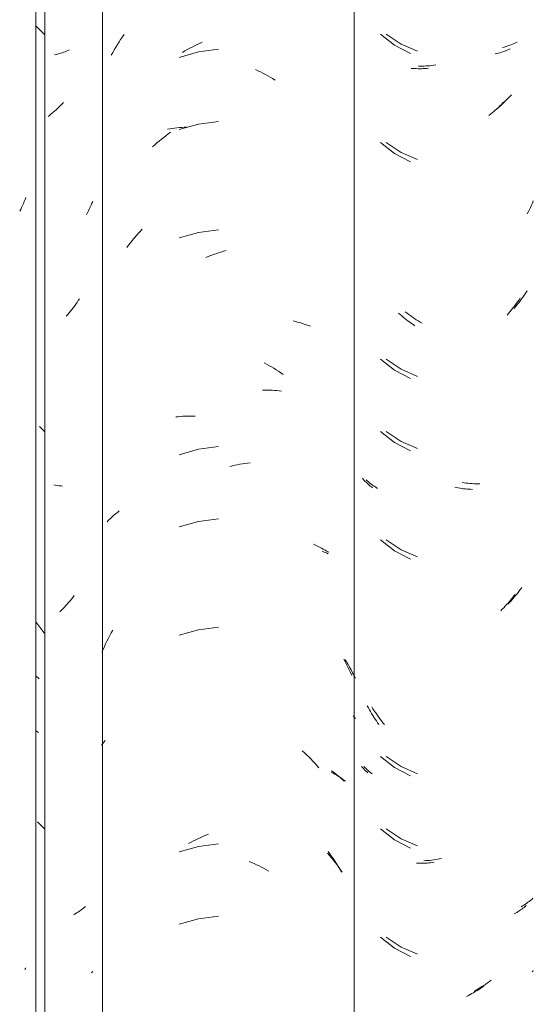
# Model space of a CAD drawing. Header units: metres. Extents: x -27.3 to 21, y -0.3 to 10.3.
# Tile 120 of 237: x 11.196 to 11.41, y 3.062 to 3.473. Entities that reach past the tile are written whole.
import ezdxf

# ---------------------------------------------------------------- set-up
doc = ezdxf.new("R2010")
doc.units = ezdxf.units.M
doc.layers.add('A-GLAZ-CWMG', color=7, linetype='Continuous', lineweight=5)

# ---------------------------------------------------------------- blocks, each defined once
blk = doc.blocks.new('FP_56-FACHADA 03')
at = {"layer": 'A-GLAZ-CWMG', "color": 9, "true_color": 0xc0c0c0}
for p, q in [((16.40565, 3.39804), (16.40529, 3.3972)), ((16.40599, 3.39887), (16.40565, 3.39804)), ((16.40377, 3.39394), (16.40336, 3.39314)), ((16.40416, 3.39475), (16.40377, 3.39394)), ((16.40455, 3.39556), (16.40416, 3.39475)), ((16.40493, 3.39638), (16.40455, 3.39556)), ((16.40529, 3.3972), (16.40493, 3.39638)), ((16.40599, 3.07751), (16.40572, 3.07717)), ((16.40572, 3.07717), (16.40544, 3.07684))]:
    blk.add_line(p, q, dxfattribs=at)
blk = doc.blocks.new('Rectangular Mullion - Telha Fibrocimento - Ondulada-1908998-FACHADA 03')
at = {"layer": 'A-GLAZ-CWMG', "true_color": 0xc0c0c0}
h = blk.add_hatch(dxfattribs=at)
h.set_pattern_fill('FP_7', color=9, style=0, pattern_type=2)
h.set_pattern_definition([(315.081, (25.225, -6.128), (0.2861737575, -0.270297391), [0.01667, -0.28643, 0.01667, -1.903]), (315.081, (25.225, -6.128), (0.2861737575, -0.270297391), [-0.31978, -0.28643, 0.01667, -0.58954, -1.01]), (315.081, (25.225, -6.128), (0.2861737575, -0.270297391), [-1.212, 0.01667, -0.28643, 0.01667, -0.69057]), (315.081, (25.225, -6.128), (0.2861737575, -0.270297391), [-1.532, -0.1854, 0.01667, -0.4885]), (126.286, (25.333, -6.228), (-0.205045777, 0.24913451), [0.00997, -0.17136, 0.00997, -1.138]), (126.286, (25.333, -6.228), (-0.205045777, 0.24913451), [-0.19131, -0.17136, 0.00997, -0.35269, -0.60444]), (126.286, (25.333, -6.228), (-0.205045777, 0.24913451), [-0.72533, 0.00997, -0.17136, 0.00997, -0.41314]), (126.286, (25.333, -6.228), (-0.205045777, 0.24913451), [-0.91664, -0.11092, 0.00997, -0.29225]), (147.695, (25.368, -6.233), (-0.081132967, 0.021153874), [0.00698, -0.11998, 0.00698, -0.79715]), (147.695, (25.368, -6.233), (-0.081132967, 0.021153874), [-0.13395, -0.11998, 0.00698, -0.24695, -0.42323]), (147.695, (25.368, -6.233), (-0.081132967, 0.021153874), [-0.50787, 0.00698, -0.11998, 0.00698, -0.28928]), (147.695, (25.368, -6.233), (-0.081132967, 0.021153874), [-0.64182, -0.07766, 0.00698, -0.20463])])
h.paths.add_polyline_path([(16.41382, 2.77693), (16.41382, 4.13218), (16.41014, 4.13584), (16.41014, 2.78059), (16.41374, 2.77701)])
at = {"layer": 'A-GLAZ-CWMG'}
for p, q in [((16.41014, 2.78059), (16.41014, 4.13584)), ((16.41382, 2.77693), (16.41382, 4.13218))]:
    blk.add_line(p, q, dxfattribs=at)
blk.add_blockref('FP_56-FACHADA 03', (0, 0), dxfattribs=at)
blk = doc.blocks.new('FP_64-FACHADA 03')
at = {"layer": 'A-GLAZ-CWMG', "color": 9, "true_color": 0xc0c0c0}
for p, q in [((16.4217, 3.45953), (16.42109, 3.45932)), ((16.42231, 3.45975), (16.4217, 3.45953)), ((16.42291, 3.45999), (16.42231, 3.45975)), ((16.4235, 3.46023), (16.42291, 3.45999)), ((16.42408, 3.46049), (16.4235, 3.46023)), ((16.41855, 3.45858), (16.4179, 3.45843)), ((16.4192, 3.45875), (16.41855, 3.45858)), ((16.41984, 3.45893), (16.4192, 3.45875)), ((16.42047, 3.45912), (16.41984, 3.45893)), ((16.42109, 3.45932), (16.42047, 3.45912)), ((16.41788, 3.43492), (16.41722, 3.43435)), ((16.41853, 3.43551), (16.41788, 3.43492)), ((16.41917, 3.4361), (16.41853, 3.43551)), ((16.41981, 3.43671), (16.41917, 3.4361)), ((16.42044, 3.43733), (16.41981, 3.43671)), ((16.42107, 3.43796), (16.42044, 3.43733)), ((16.42168, 3.4386), (16.42107, 3.43796)), ((16.41588, 3.43324), (16.4152, 3.43271)), ((16.41655, 3.43379), (16.41588, 3.43324)), ((16.41722, 3.43435), (16.41655, 3.43379)), ((16.43241, 3.39408), (16.43203, 3.39329)), ((16.43278, 3.39488), (16.43241, 3.39408)), ((16.43314, 3.39568), (16.43278, 3.39488)), ((16.43349, 3.39649), (16.43314, 3.39568)), ((16.43383, 3.3973), (16.43349, 3.39649)), ((16.43164, 3.39251), (16.43123, 3.39173)), ((16.43203, 3.39329), (16.43164, 3.39251)), ((16.42832, 3.35662), (16.42781, 3.35586)), ((16.42569, 3.35289), (16.42513, 3.35218)), ((16.42623, 3.35362), (16.42569, 3.35289)), ((16.42677, 3.35436), (16.42623, 3.35362)), ((16.42729, 3.3551), (16.42677, 3.35436)), ((16.42781, 3.35586), (16.42729, 3.3551)), ((16.42341, 3.35009), (16.42282, 3.34942)), ((16.42399, 3.35078), (16.42341, 3.35009)), ((16.42457, 3.35147), (16.42399, 3.35078)), ((16.42513, 3.35218), (16.42457, 3.35147)), ((16.4232, 3.22928), (16.42261, 3.22861)), ((16.42379, 3.22996), (16.4232, 3.22928)), ((16.42437, 3.23065), (16.42379, 3.22996)), ((16.42493, 3.23136), (16.42437, 3.23065)), ((16.42549, 3.23207), (16.42493, 3.23136)), ((16.42604, 3.23279), (16.42549, 3.23207)), ((16.42078, 3.22667), (16.42015, 3.22604)), ((16.4214, 3.2273), (16.42078, 3.22667)), ((16.42201, 3.22795), (16.4214, 3.2273)), ((16.42261, 3.22861), (16.42201, 3.22795)), ((16.4294, 3.1019), (16.42891, 3.10155)), ((16.42987, 3.10226), (16.4294, 3.1019)), ((16.43033, 3.10263), (16.42987, 3.10226)), ((16.43078, 3.10301), (16.43033, 3.10263)), ((16.42634, 3.09992), (16.4258, 3.09962)), ((16.42688, 3.10022), (16.42634, 3.09992)), ((16.4274, 3.10054), (16.42688, 3.10022)), ((16.42791, 3.10087), (16.4274, 3.10054)), ((16.42842, 3.1012), (16.42791, 3.10087)), ((16.42891, 3.10155), (16.42842, 3.1012)), ((16.43358, 3.07571), (16.43333, 3.07541)), ((16.43383, 3.07601), (16.43358, 3.07571))]:
    blk.add_line(p, q, dxfattribs=at)
blk = doc.blocks.new('FP_65-FACHADA 03')
at = {"layer": 'A-GLAZ-CWMG', "color": 9, "true_color": 0xc0c0c0}
for p, q in [((16.44412, 3.46274), (16.44481, 3.46381)), ((16.44481, 3.46381), (16.4455, 3.46487)), ((16.4455, 3.46487), (16.44621, 3.46592)), ((16.44621, 3.46592), (16.44693, 3.46695)), ((16.47842, 3.46321), (16.47946, 3.46367)), ((16.44154, 3.45835), (16.44217, 3.45946)), ((16.44217, 3.45946), (16.4428, 3.46057)), ((16.4428, 3.46057), (16.44346, 3.46166)), ((16.44346, 3.46166), (16.44412, 3.46274)), ((16.47801, 3.45966), (16.46987, 3.45739)), ((16.47127, 3.45945), (16.47227, 3.46004)), ((16.47227, 3.46004), (16.47329, 3.46061)), ((16.47329, 3.46061), (16.4743, 3.46117)), ((16.4743, 3.46117), (16.47533, 3.4617)), ((16.47533, 3.4617), (16.47635, 3.46222)), ((16.47635, 3.46222), (16.47739, 3.46272)), ((16.47739, 3.46272), (16.47842, 3.46321)), ((16.4864, 3.46076), (16.47801, 3.45966)), ((16.50177, 3.45229), (16.50281, 3.45181)), ((16.50281, 3.45181), (16.50384, 3.4513)), ((16.50384, 3.4513), (16.50487, 3.45078)), ((16.50487, 3.45078), (16.50589, 3.45025)), ((16.50589, 3.45025), (16.50691, 3.44969)), ((16.50691, 3.44969), (16.50792, 3.44911)), ((16.50792, 3.44911), (16.50893, 3.44852)), ((16.50893, 3.44852), (16.50993, 3.44791)), ((16.4864, 3.43062), (16.47801, 3.42951)), ((16.46509, 3.42743), (16.46605, 3.42759)), ((16.46605, 3.42759), (16.46703, 3.42774)), ((16.46703, 3.42774), (16.46801, 3.42786)), ((16.46801, 3.42786), (16.46899, 3.42797)), ((16.46899, 3.42797), (16.46999, 3.42807)), ((16.47801, 3.42951), (16.46987, 3.42725)), ((16.46999, 3.42807), (16.47099, 3.42814)), ((16.47099, 3.42814), (16.47199, 3.4282)), ((16.47199, 3.4282), (16.473, 3.42824)), ((16.46065, 3.42168), (16.46158, 3.42246)), ((16.46158, 3.42246), (16.46251, 3.42322)), ((16.46251, 3.42322), (16.46346, 3.42397)), ((16.46346, 3.42397), (16.46441, 3.42469)), ((16.46441, 3.42469), (16.46537, 3.42541)), ((16.46537, 3.42541), (16.46633, 3.4261)), ((16.45883, 3.42008), (16.45974, 3.42089)), ((16.45974, 3.42089), (16.46065, 3.42168)), ((16.45362, 3.38476), (16.45446, 3.38567)), ((16.4864, 3.3854), (16.47801, 3.3843)), ((16.45036, 3.38101), (16.45116, 3.38197)), ((16.45116, 3.38197), (16.45197, 3.38292)), ((16.45197, 3.38292), (16.45279, 3.38385)), ((16.45279, 3.38385), (16.45362, 3.38476)), ((16.47801, 3.3843), (16.46987, 3.38203)), ((16.44805, 3.37805), (16.44881, 3.37905)), ((16.44881, 3.37905), (16.44958, 3.38004)), ((16.44958, 3.38004), (16.45036, 3.38101)), ((16.48104, 3.37391), (16.48208, 3.37433)), ((16.48208, 3.37433), (16.48313, 3.37473)), ((16.48313, 3.37473), (16.48419, 3.37511)), ((16.48419, 3.37511), (16.48524, 3.37547)), ((16.48524, 3.37547), (16.4863, 3.37582)), ((16.4863, 3.37582), (16.48735, 3.37614)), ((16.48735, 3.37614), (16.48841, 3.37645)), ((16.48841, 3.37645), (16.48947, 3.37674)), ((16.51748, 3.34739), (16.51842, 3.34717)), ((16.51842, 3.34717), (16.51934, 3.34693)), ((16.51934, 3.34693), (16.52026, 3.34668)), ((16.52026, 3.34668), (16.52117, 3.34641)), ((16.52117, 3.34641), (16.52207, 3.34612)), ((16.52207, 3.34612), (16.52295, 3.34582)), ((16.52295, 3.34582), (16.52383, 3.3455)), ((16.52383, 3.3455), (16.5247, 3.34517)), ((16.50536, 3.32996), (16.50638, 3.32941)), ((16.50638, 3.32941), (16.5074, 3.32884)), ((16.5074, 3.32884), (16.5084, 3.32826)), ((16.5084, 3.32826), (16.50941, 3.32766)), ((16.50941, 3.32766), (16.51041, 3.32704)), ((16.51041, 3.32704), (16.5114, 3.32641)), ((16.5114, 3.32641), (16.51238, 3.32576)), ((16.51238, 3.32576), (16.51336, 3.32509)), ((16.50466, 3.31856), (16.50568, 3.31856)), ((16.50568, 3.31856), (16.5067, 3.31855)), ((16.5067, 3.31855), (16.50772, 3.31852)), ((16.50772, 3.31852), (16.50872, 3.31847)), ((16.50872, 3.31847), (16.50973, 3.3184)), ((16.50973, 3.3184), (16.51072, 3.31832)), ((16.51072, 3.31832), (16.51171, 3.31821)), ((16.51171, 3.31821), (16.51269, 3.31809)), ((16.46848, 3.30735), (16.46947, 3.30745)), ((16.46947, 3.30745), (16.47047, 3.30753)), ((16.47047, 3.30753), (16.47147, 3.3076)), ((16.47147, 3.3076), (16.47248, 3.30765)), ((16.47248, 3.30765), (16.47349, 3.30768)), ((16.47349, 3.30768), (16.47451, 3.30769)), ((16.47451, 3.30769), (16.47553, 3.30768)), ((16.47553, 3.30768), (16.47656, 3.30766)), ((16.47801, 3.29387), (16.46987, 3.2916)), ((16.4864, 3.29497), (16.47801, 3.29387)), ((16.49107, 3.28671), (16.49212, 3.28695)), ((16.49212, 3.28695), (16.49318, 3.28718)), ((16.49318, 3.28718), (16.49424, 3.28738)), ((16.49424, 3.28738), (16.49529, 3.28757)), ((16.49529, 3.28757), (16.49634, 3.28774)), ((16.49634, 3.28774), (16.49739, 3.28788)), ((16.49739, 3.28788), (16.49844, 3.28802)), ((16.49844, 3.28802), (16.49949, 3.28813)), ((16.44229, 3.266), (16.44293, 3.26657)), ((16.44293, 3.26657), (16.44359, 3.26712)), ((16.44359, 3.26712), (16.44426, 3.26766)), ((16.44426, 3.26766), (16.44494, 3.26819)), ((16.43988, 3.26364), (16.44046, 3.26425)), ((16.44046, 3.26425), (16.44106, 3.26484)), ((16.44106, 3.26484), (16.44167, 3.26543)), ((16.44167, 3.26543), (16.44229, 3.266)), ((16.47801, 3.26373), (16.46987, 3.26146)), ((16.4864, 3.26483), (16.47801, 3.26373)), ((16.52598, 3.25422), (16.52682, 3.25385)), ((16.52682, 3.25385), (16.52765, 3.25346)), ((16.52765, 3.25346), (16.52847, 3.25307)), ((16.52847, 3.25307), (16.52927, 3.25265)), ((16.52927, 3.25265), (16.53006, 3.25223)), ((16.53006, 3.25223), (16.53084, 3.25179)), ((16.53084, 3.25179), (16.5316, 3.25133)), ((16.5316, 3.25133), (16.53235, 3.25087)), ((16.44096, 3.21612), (16.44157, 3.21725)), ((16.44157, 3.21725), (16.44219, 3.21836)), ((16.47801, 3.21851), (16.46987, 3.21625)), ((16.4864, 3.21962), (16.47801, 3.21851)), ((16.43923, 3.21268), (16.43979, 3.21384)), ((16.43979, 3.21384), (16.44037, 3.21499)), ((16.44037, 3.21499), (16.44096, 3.21612)), ((16.43764, 3.20916), (16.43816, 3.21034)), ((16.43816, 3.21034), (16.43869, 3.21152)), ((16.43869, 3.21152), (16.43923, 3.21268)), ((16.53859, 3.20628), (16.53919, 3.20517)), ((16.53919, 3.20517), (16.53977, 3.20406)), ((16.53977, 3.20406), (16.54033, 3.20293)), ((16.54033, 3.20293), (16.54088, 3.20179)), ((16.54088, 3.20179), (16.54142, 3.20065)), ((16.54142, 3.20065), (16.54194, 3.19949)), ((16.43849, 3.17164), (16.43904, 3.17228)), ((16.43745, 3.17033), (16.43796, 3.17099)), ((16.43796, 3.17099), (16.43849, 3.17164)), ((16.52132, 3.16803), (16.52221, 3.1672)), ((16.52221, 3.1672), (16.5231, 3.16636)), ((16.5231, 3.16636), (16.52397, 3.1655)), ((16.52397, 3.1655), (16.52484, 3.16463)), ((16.52484, 3.16463), (16.52569, 3.16374)), ((16.52569, 3.16374), (16.52653, 3.16284)), ((16.52653, 3.16284), (16.52737, 3.16192)), ((16.52737, 3.16192), (16.52818, 3.16099)), ((16.53346, 3.15971), (16.53418, 3.15921)), ((16.53418, 3.15921), (16.53489, 3.1587)), ((16.53489, 3.1587), (16.53558, 3.15817)), ((16.53558, 3.15817), (16.53625, 3.15764)), ((16.53625, 3.15764), (16.53691, 3.15709)), ((16.53691, 3.15709), (16.53756, 3.15653)), ((16.53756, 3.15653), (16.53819, 3.15596)), ((16.53819, 3.15596), (16.53881, 3.15538)), ((16.47589, 3.13042), (16.47692, 3.13093)), ((16.47692, 3.13093), (16.47795, 3.13142)), ((16.47795, 3.13142), (16.47899, 3.13189)), ((16.47899, 3.13189), (16.48003, 3.13235)), ((16.48003, 3.13235), (16.48108, 3.13278)), ((16.48108, 3.13278), (16.48212, 3.1332)), ((16.47801, 3.12808), (16.46987, 3.12582)), ((16.47384, 3.12935), (16.47486, 3.12989)), ((16.47486, 3.12989), (16.47589, 3.13042)), ((16.4864, 3.12919), (16.47801, 3.12808)), ((16.53209, 3.12599), (16.53283, 3.12498)), ((16.53283, 3.12498), (16.53356, 3.12395)), ((16.53356, 3.12395), (16.53428, 3.12291)), ((16.53428, 3.12291), (16.53498, 3.12186)), ((16.49912, 3.12187), (16.50016, 3.12143)), ((16.50016, 3.12143), (16.5012, 3.12098)), ((16.5012, 3.12098), (16.50224, 3.1205)), ((16.50224, 3.1205), (16.50328, 3.12001)), ((16.50328, 3.12001), (16.50431, 3.1195)), ((16.50431, 3.1195), (16.50533, 3.11897)), ((16.50533, 3.11897), (16.50635, 3.11843)), ((16.50635, 3.11843), (16.50737, 3.11786)), ((16.53498, 3.12186), (16.53567, 3.12079)), ((16.53567, 3.12079), (16.53634, 3.11972)), ((16.53634, 3.11972), (16.537, 3.11863)), ((16.537, 3.11863), (16.53765, 3.11753)), ((16.47801, 3.09794), (16.46987, 3.09568)), ((16.4864, 3.09905), (16.47801, 3.09794))]:
    blk.add_line(p, q, dxfattribs=at)
blk = doc.blocks.new('FP_66-FACHADA 03')
at = {"layer": 'A-GLAZ-CWMG', "color": 9, "true_color": 0xc0c0c0}
for p, q in [((16.5539, 3.46704), (16.5598, 3.46245)), ((16.5598, 3.46245), (16.56645, 3.45901)), ((16.60381, 3.45933), (16.60317, 3.45915)), ((16.60444, 3.45952), (16.60381, 3.45933)), ((16.60506, 3.45972), (16.60444, 3.45952)), ((16.60567, 3.45993), (16.60506, 3.45972)), ((16.60628, 3.46015), (16.60567, 3.45993)), ((16.60688, 3.46039), (16.60628, 3.46015)), ((16.60747, 3.46063), (16.60688, 3.46039)), ((16.60805, 3.46089), (16.60747, 3.46063)), ((16.60253, 3.45898), (16.60187, 3.45883)), ((16.60317, 3.45915), (16.60253, 3.45898)), ((16.56747, 3.45274), (16.56677, 3.45279)), ((16.56817, 3.4527), (16.56747, 3.45274)), ((16.56888, 3.45267), (16.56817, 3.4527)), ((16.5696, 3.45265), (16.56888, 3.45267)), ((16.57031, 3.45265), (16.5696, 3.45265)), ((16.57104, 3.45266), (16.57031, 3.45265)), ((16.57176, 3.45268), (16.57104, 3.45266)), ((16.57249, 3.45272), (16.57176, 3.45268)), ((16.57322, 3.45277), (16.57249, 3.45272)), ((16.57396, 3.45283), (16.57322, 3.45277)), ((16.60565, 3.43901), (16.60504, 3.43836)), ((16.60119, 3.43475), (16.60052, 3.43419)), ((16.60185, 3.43532), (16.60119, 3.43475)), ((16.6025, 3.43591), (16.60185, 3.43532)), ((16.60315, 3.4365), (16.6025, 3.43591)), ((16.60378, 3.43711), (16.60315, 3.4365)), ((16.60441, 3.43773), (16.60378, 3.43711)), ((16.60504, 3.43836), (16.60441, 3.43773)), ((16.59985, 3.43364), (16.59917, 3.4331)), ((16.60052, 3.43419), (16.59985, 3.43364)), ((16.5539, 3.42183), (16.5598, 3.41724)), ((16.5598, 3.41724), (16.56645, 3.41379)), ((16.6161, 3.3939), (16.61566, 3.39302)), ((16.61652, 3.3948), (16.6161, 3.3939)), ((16.61694, 3.3957), (16.61652, 3.3948)), ((16.61734, 3.39661), (16.61694, 3.3957)), ((16.61772, 3.39753), (16.61734, 3.39661)), ((16.61566, 3.39302), (16.6152, 3.39214)), ((16.61229, 3.35703), (16.61178, 3.35626)), ((16.6091, 3.35258), (16.60854, 3.35188)), ((16.60966, 3.3533), (16.6091, 3.35258)), ((16.6102, 3.35403), (16.60966, 3.3533)), ((16.61074, 3.35476), (16.6102, 3.35403)), ((16.61126, 3.35551), (16.61074, 3.35476)), ((16.61178, 3.35626), (16.61126, 3.35551)), ((16.56212, 3.35008), (16.56147, 3.35066)), ((16.56278, 3.34951), (16.56212, 3.35008)), ((16.56345, 3.34895), (16.56278, 3.34951)), ((16.56412, 3.3484), (16.56345, 3.34895)), ((16.5648, 3.34787), (16.56412, 3.3484)), ((16.60738, 3.3505), (16.60679, 3.34982)), ((16.60796, 3.35118), (16.60738, 3.3505)), ((16.60854, 3.35188), (16.60796, 3.35118)), ((16.56549, 3.34735), (16.5648, 3.34787)), ((16.56618, 3.34684), (16.56549, 3.34735)), ((16.56687, 3.34634), (16.56618, 3.34684)), ((16.56757, 3.34586), (16.56687, 3.34634)), ((16.56828, 3.34539), (16.56757, 3.34586)), ((16.5539, 3.3314), (16.5598, 3.32681)), ((16.5598, 3.32681), (16.56645, 3.32337)), ((16.5539, 3.30126), (16.5598, 3.29667)), ((16.5598, 3.29667), (16.56645, 3.29322)), ((16.54675, 3.28131), (16.54638, 3.28174)), ((16.54714, 3.28088), (16.54675, 3.28131)), ((16.54753, 3.28047), (16.54714, 3.28088)), ((16.54794, 3.28006), (16.54753, 3.28047)), ((16.54836, 3.27966), (16.54794, 3.28006)), ((16.54879, 3.27926), (16.54836, 3.27966)), ((16.54924, 3.27888), (16.54879, 3.27926)), ((16.54969, 3.2785), (16.54924, 3.27888)), ((16.55015, 3.27813), (16.54969, 3.2785)), ((16.55063, 3.27777), (16.55015, 3.27813)), ((16.58565, 3.27788), (16.5849, 3.27804)), ((16.5864, 3.27774), (16.58565, 3.27788)), ((16.58714, 3.27762), (16.5864, 3.27774)), ((16.58789, 3.2775), (16.58714, 3.27762)), ((16.58863, 3.2774), (16.58789, 3.2775)), ((16.58937, 3.27732), (16.58863, 3.2774)), ((16.59011, 3.27724), (16.58937, 3.27732)), ((16.59084, 3.27718), (16.59011, 3.27724)), ((16.59157, 3.27714), (16.59084, 3.27718)), ((16.5923, 3.27711), (16.59157, 3.27714)), ((16.5539, 3.25604), (16.5598, 3.25145)), ((16.5598, 3.25145), (16.56645, 3.24801)), ((16.60717, 3.22969), (16.60658, 3.22902)), ((16.60776, 3.23037), (16.60717, 3.22969)), ((16.60834, 3.23106), (16.60776, 3.23037)), ((16.6089, 3.23176), (16.60834, 3.23106)), ((16.60946, 3.23248), (16.6089, 3.23176)), ((16.61001, 3.2332), (16.60946, 3.23248)), ((16.60475, 3.22707), (16.60412, 3.22644)), ((16.60537, 3.22771), (16.60475, 3.22707)), ((16.60598, 3.22836), (16.60537, 3.22771)), ((16.60658, 3.22902), (16.60598, 3.22836)), ((16.54888, 3.186), (16.54845, 3.18682)), ((16.54933, 3.18518), (16.54888, 3.186)), ((16.54978, 3.18437), (16.54933, 3.18518)), ((16.55025, 3.18358), (16.54978, 3.18437)), ((16.55073, 3.18279), (16.55025, 3.18358)), ((16.55122, 3.18201), (16.55073, 3.18279)), ((16.55171, 3.18124), (16.55122, 3.18201)), ((16.55222, 3.18047), (16.55171, 3.18124)), ((16.55274, 3.17972), (16.55222, 3.18047)), ((16.55327, 3.17898), (16.55274, 3.17972)), ((16.5539, 3.16561), (16.5598, 3.16102)), ((16.54646, 3.16107), (16.54607, 3.16154)), ((16.54687, 3.16061), (16.54646, 3.16107)), ((16.54729, 3.16015), (16.54687, 3.16061)), ((16.54773, 3.1597), (16.54729, 3.16015)), ((16.54818, 3.15926), (16.54773, 3.1597)), ((16.5598, 3.16102), (16.56645, 3.15758)), ((16.54864, 3.15883), (16.54818, 3.15926)), ((16.5539, 3.13547), (16.5598, 3.13088)), ((16.5598, 3.13088), (16.56645, 3.12744)), ((16.56973, 3.12108), (16.56901, 3.12109)), ((16.57045, 3.12108), (16.56973, 3.12108)), ((16.57117, 3.12109), (16.57045, 3.12108)), ((16.5719, 3.12112), (16.57117, 3.12109)), ((16.57263, 3.12116), (16.5719, 3.12112)), ((16.57336, 3.12121), (16.57263, 3.12116)), ((16.5741, 3.12127), (16.57336, 3.12121)), ((16.57484, 3.12135), (16.5741, 3.12127)), ((16.57558, 3.12145), (16.57484, 3.12135)), ((16.57632, 3.12155), (16.57558, 3.12145)), ((16.61288, 3.10195), (16.61239, 3.10161)), ((16.61336, 3.10231), (16.61288, 3.10195)), ((16.61384, 3.10267), (16.61336, 3.10231)), ((16.6143, 3.10304), (16.61384, 3.10267)), ((16.61475, 3.10342), (16.6143, 3.10304)), ((16.61031, 3.10032), (16.60977, 3.10002)), ((16.61085, 3.10063), (16.61031, 3.10032)), ((16.61137, 3.10095), (16.61085, 3.10063)), ((16.61188, 3.10127), (16.61137, 3.10095)), ((16.61239, 3.10161), (16.61188, 3.10127)), ((16.5539, 3.09026), (16.5598, 3.08567)), ((16.5598, 3.08567), (16.56645, 3.08222)), ((16.61751, 3.07607), (16.6173, 3.07582)), ((16.61772, 3.07633), (16.61751, 3.07607)), ((16.59637, 3.06934), (16.59566, 3.06887)), ((16.59707, 3.06983), (16.59637, 3.06934)), ((16.59061, 3.06593), (16.58987, 3.06556)), ((16.59134, 3.06631), (16.59061, 3.06593)), ((16.59207, 3.0667), (16.59134, 3.06631)), ((16.5928, 3.06711), (16.59207, 3.0667)), ((16.59352, 3.06753), (16.5928, 3.06711)), ((16.59424, 3.06796), (16.59352, 3.06753)), ((16.59495, 3.06841), (16.59424, 3.06796)), ((16.59566, 3.06887), (16.59495, 3.06841))]:
    blk.add_line(p, q, dxfattribs=at)
blk = doc.blocks.new('Rectangular Mullion - Telha Fibrocimento - Ondulada-V57-FACHADA 03')
at = {"layer": 'A-GLAZ-CWMG'}
blk.add_line((16.43797, 2.77902), (16.43797, 4.13427), dxfattribs=at)
for name in ['FP_65-FACHADA 03', 'FP_64-FACHADA 03', 'FP_66-FACHADA 03']:
    blk.add_blockref(name, (0, 0), dxfattribs=at)
blk = doc.blocks.new('FP_72-FACHADA 03')
at = {"layer": 'A-GLAZ-CWMG', "color": 9, "true_color": 0xc0c0c0}
for p, q in [((16.41829, 3.27886), (16.41754, 3.279)), ((16.41904, 3.27873), (16.41829, 3.27886)), ((16.41979, 3.27862), (16.41904, 3.27873)), ((16.42053, 3.27853), (16.41979, 3.27862)), ((16.42127, 3.27844), (16.42053, 3.27853))]:
    blk.add_line(p, q, dxfattribs=at)
blk = doc.blocks.new('FP_73-FACHADA 03')
at = {"layer": 'A-GLAZ-CWMG', "color": 9, "true_color": 0xc0c0c0}
for p, q in [((16.52965, 3.25129), (16.5305, 3.25094)), ((16.5305, 3.25094), (16.53134, 3.25057)), ((16.53134, 3.25057), (16.53216, 3.25018)), ((16.53906, 3.20619), (16.53974, 3.2051)), ((16.53974, 3.2051), (16.54041, 3.204)), ((16.54041, 3.204), (16.54106, 3.20288)), ((16.54106, 3.20288), (16.54169, 3.20176)), ((16.54169, 3.20176), (16.5423, 3.20062)), ((16.5423, 3.20062), (16.5429, 3.19947)), ((16.5429, 3.19947), (16.54348, 3.19831)), ((16.54248, 3.18262), (16.54299, 3.18209)), ((16.54299, 3.18209), (16.54348, 3.18157)), ((16.53338, 3.15914), (16.53417, 3.15871)), ((16.53417, 3.15871), (16.53495, 3.15827)), ((16.53495, 3.15827), (16.53571, 3.15781)), ((16.53571, 3.15781), (16.53646, 3.15734)), ((16.53646, 3.15734), (16.53719, 3.15685)), ((16.53719, 3.15685), (16.53791, 3.15635)), ((16.53791, 3.15635), (16.53861, 3.15583)), ((16.53861, 3.15583), (16.5393, 3.1553)), ((16.53187, 3.12528), (16.53269, 3.12434)), ((16.53269, 3.12434), (16.53349, 3.12339)), ((16.53349, 3.12339), (16.53428, 3.12242)), ((16.53428, 3.12242), (16.53505, 3.12144)), ((16.53505, 3.12144), (16.53582, 3.12044)), ((16.53582, 3.12044), (16.53656, 3.11943)), ((16.53656, 3.11943), (16.53729, 3.1184)), ((16.53729, 3.1184), (16.53801, 3.11736))]:
    blk.add_line(p, q, dxfattribs=at)
blk = doc.blocks.new('FP_74-FACHADA 03')
at = {"layer": 'A-GLAZ-CWMG', "color": 9, "true_color": 0xc0c0c0}
for p, q in [((16.55625, 3.46707), (16.56251, 3.46291)), ((16.61034, 3.46347), (16.6097, 3.46318)), ((16.61098, 3.46377), (16.61034, 3.46347)), ((16.56251, 3.46291), (16.56941, 3.45992)), ((16.60562, 3.4617), (16.60491, 3.46151)), ((16.60633, 3.46192), (16.60562, 3.4617)), ((16.60702, 3.46214), (16.60633, 3.46192)), ((16.60771, 3.46238), (16.60702, 3.46214)), ((16.60838, 3.46263), (16.60771, 3.46238)), ((16.60905, 3.4629), (16.60838, 3.46263)), ((16.6097, 3.46318), (16.60905, 3.4629)), ((16.57054, 3.45371), (16.56974, 3.45373)), ((16.57134, 3.45372), (16.57054, 3.45371)), ((16.57215, 3.45374), (16.57134, 3.45372)), ((16.57296, 3.45378), (16.57215, 3.45374)), ((16.57378, 3.45383), (16.57296, 3.45378)), ((16.5746, 3.4539), (16.57378, 3.45383)), ((16.57542, 3.45398), (16.5746, 3.4539)), ((16.57625, 3.45408), (16.57542, 3.45398)), ((16.57708, 3.4542), (16.57625, 3.45408)), ((16.60588, 3.43895), (16.60517, 3.43827)), ((16.60658, 3.43964), (16.60588, 3.43895)), ((16.60727, 3.44035), (16.60658, 3.43964)), ((16.60795, 3.44108), (16.60727, 3.44035)), ((16.60862, 3.44181), (16.60795, 3.44108)), ((16.60299, 3.43631), (16.60225, 3.43568)), ((16.60373, 3.43694), (16.60299, 3.43631)), ((16.60445, 3.4376), (16.60373, 3.43694)), ((16.60517, 3.43827), (16.60445, 3.4376)), ((16.55625, 3.42185), (16.56251, 3.4177)), ((16.56251, 3.4177), (16.56941, 3.4147)), ((16.61285, 3.35664), (16.61225, 3.35582)), ((16.61344, 3.35747), (16.61285, 3.35664)), ((16.61401, 3.35831), (16.61344, 3.35747)), ((16.61458, 3.35916), (16.61401, 3.35831)), ((16.61513, 3.36003), (16.61458, 3.35916)), ((16.61039, 3.35343), (16.60974, 3.35266)), ((16.61102, 3.35422), (16.61039, 3.35343)), ((16.61164, 3.35501), (16.61102, 3.35422)), ((16.61225, 3.35582), (16.61164, 3.35501)), ((16.56501, 3.35064), (16.56425, 3.35124)), ((16.56577, 3.35006), (16.56501, 3.35064)), ((16.56654, 3.34949), (16.56577, 3.35006)), ((16.56732, 3.34894), (16.56654, 3.34949)), ((16.5681, 3.3484), (16.56732, 3.34894)), ((16.56889, 3.34788), (16.5681, 3.3484)), ((16.56969, 3.34738), (16.56889, 3.34788)), ((16.57049, 3.34689), (16.56969, 3.34738)), ((16.57129, 3.34641), (16.57049, 3.34689)), ((16.55625, 3.33142), (16.56251, 3.32727)), ((16.56251, 3.32727), (16.56941, 3.32428)), ((16.55625, 3.30128), (16.56251, 3.29713)), ((16.56251, 3.29713), (16.56941, 3.29413)), ((16.54839, 3.2807), (16.54791, 3.28114)), ((16.54888, 3.28027), (16.54839, 3.2807)), ((16.54939, 3.27985), (16.54888, 3.28027)), ((16.54991, 3.27944), (16.54939, 3.27985)), ((16.55044, 3.27904), (16.54991, 3.27944)), ((16.55098, 3.27865), (16.55044, 3.27904)), ((16.55154, 3.27827), (16.55098, 3.27865)), ((16.58892, 3.27986), (16.58809, 3.27999)), ((16.58975, 3.27975), (16.58892, 3.27986)), ((16.59057, 3.27965), (16.58975, 3.27975)), ((16.5914, 3.27957), (16.59057, 3.27965)), ((16.59222, 3.27951), (16.5914, 3.27957)), ((16.59303, 3.27946), (16.59222, 3.27951)), ((16.59384, 3.27942), (16.59303, 3.27946)), ((16.59465, 3.27941), (16.59384, 3.27942)), ((16.59546, 3.2794), (16.59465, 3.27941)), ((16.55211, 3.2779), (16.55154, 3.27827)), ((16.55269, 3.27754), (16.55211, 3.2779)), ((16.55625, 3.25607), (16.56251, 3.25191)), ((16.56251, 3.25191), (16.56941, 3.24892)), ((16.61107, 3.23371), (16.61044, 3.23293)), ((16.61169, 3.23451), (16.61107, 3.23371)), ((16.6123, 3.23532), (16.61169, 3.23451)), ((16.6129, 3.23614), (16.6123, 3.23532)), ((16.60781, 3.22992), (16.60712, 3.2292)), ((16.60848, 3.23065), (16.60781, 3.22992)), ((16.60914, 3.2314), (16.60848, 3.23065)), ((16.6098, 3.23216), (16.60914, 3.2314)), ((16.61044, 3.23293), (16.6098, 3.23216)), ((16.55081, 3.18553), (16.55027, 3.1864)), ((16.55136, 3.18467), (16.55081, 3.18553)), ((16.55193, 3.18382), (16.55136, 3.18467)), ((16.55251, 3.18298), (16.55193, 3.18382)), ((16.5531, 3.18215), (16.55251, 3.18298)), ((16.5537, 3.18133), (16.5531, 3.18215)), ((16.55431, 3.18053), (16.5537, 3.18133)), ((16.55494, 3.17974), (16.55431, 3.18053)), ((16.55557, 3.17896), (16.55494, 3.17974)), ((16.55625, 3.16564), (16.56251, 3.16148)), ((16.54743, 3.16103), (16.54697, 3.1615)), ((16.5479, 3.16058), (16.54743, 3.16103)), ((16.54839, 3.16013), (16.5479, 3.16058)), ((16.54889, 3.15969), (16.54839, 3.16013)), ((16.54941, 3.15926), (16.54889, 3.15969)), ((16.56251, 3.16148), (16.56941, 3.15849)), ((16.54994, 3.15884), (16.54941, 3.15926)), ((16.55048, 3.15843), (16.54994, 3.15884)), ((16.55625, 3.1355), (16.56251, 3.13134)), ((16.56251, 3.13134), (16.56941, 3.12835)), ((16.57614, 3.1225), (16.57531, 3.1224)), ((16.57697, 3.12261), (16.57614, 3.1225)), ((16.5778, 3.12275), (16.57697, 3.12261)), ((16.57863, 3.12289), (16.5778, 3.12275)), ((16.57947, 3.12306), (16.57863, 3.12289)), ((16.57285, 3.1222), (16.57204, 3.12217)), ((16.57367, 3.12225), (16.57285, 3.1222)), ((16.57449, 3.12232), (16.57367, 3.12225)), ((16.57531, 3.1224), (16.57449, 3.12232)), ((16.61705, 3.10605), (16.61654, 3.10563)), ((16.61754, 3.10648), (16.61705, 3.10605)), ((16.61325, 3.1033), (16.61266, 3.10296)), ((16.61383, 3.10366), (16.61325, 3.1033)), ((16.6144, 3.10404), (16.61383, 3.10366)), ((16.61496, 3.10442), (16.6144, 3.10404)), ((16.6155, 3.10481), (16.61496, 3.10442)), ((16.61603, 3.10521), (16.6155, 3.10481)), ((16.61654, 3.10563), (16.61603, 3.10521)), ((16.55625, 3.09028), (16.56251, 3.08613)), ((16.56251, 3.08613), (16.56941, 3.08313)), ((16.59547, 3.06914), (16.59466, 3.06866)), ((16.59627, 3.06963), (16.59547, 3.06914)), ((16.59706, 3.07014), (16.59627, 3.06963)), ((16.59785, 3.07066), (16.59706, 3.07014)), ((16.59863, 3.0712), (16.59785, 3.07066)), ((16.5994, 3.07176), (16.59863, 3.0712)), ((16.60017, 3.07232), (16.5994, 3.07176)), ((16.59386, 3.0682), (16.59304, 3.06775)), ((16.59466, 3.06866), (16.59386, 3.0682))]:
    blk.add_line(p, q, dxfattribs=at)
blk = doc.blocks.new('Rectangular Mullion - Telha Fibrocimento - Ondulada-V71-FACHADA 03')
at = {"layer": 'A-GLAZ-CWMG'}
blk.add_line((16.54299, 2.77941), (16.54299, 4.13466), dxfattribs=at)
for name in ['FP_74-FACHADA 03', 'FP_73-FACHADA 03', 'FP_72-FACHADA 03']:
    blk.add_blockref(name, (0, 0), dxfattribs=at)

msp = doc.modelspace()

# ---------------------------------------------------------------- block references
at = {"layer": 'A-GLAZ-CWMG'}
for name in ['Rectangular Mullion - Telha Fibrocimento - Ondulada-1908998-FACHADA 03', 'Rectangular Mullion - Telha Fibrocimento - Ondulada-V57-FACHADA 03', 'Rectangular Mullion - Telha Fibrocimento - Ondulada-V71-FACHADA 03']:
    msp.add_blockref(name, (-5.20782, 0), dxfattribs=at)

doc.saveas('drawing.dxf')
